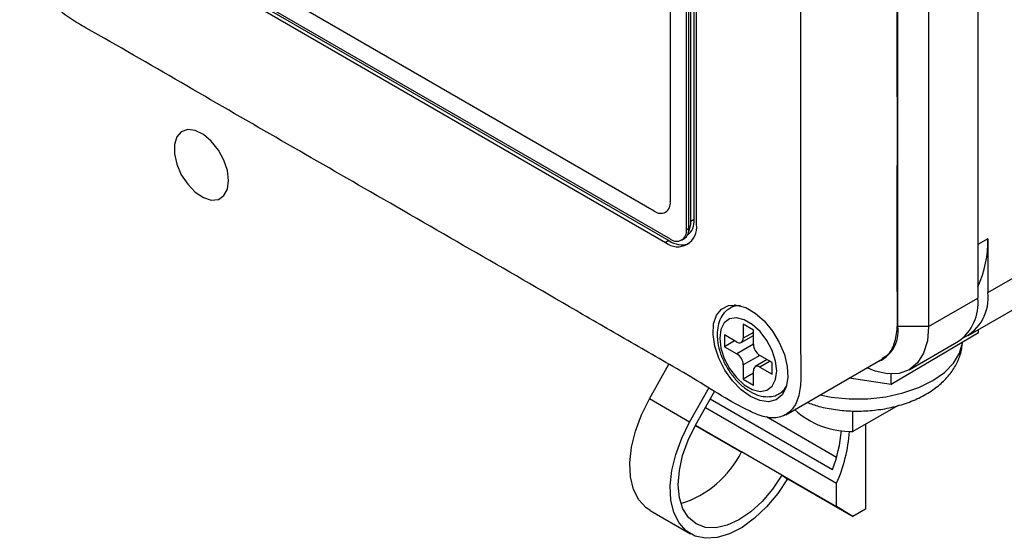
# Model space of a CAD drawing. Header units: inches. Extents: x 0.6 to 33.8, y 0 to 21.7.
# Tile 139 of 172: x 28.337 to 29.417, y 16.187 to 16.756. Entities that reach past the tile are written whole.
import ezdxf

# ---------------------------------------------------------------- set-up
doc = ezdxf.new("R2010")
doc.units = ezdxf.units.IN
doc.header["$MEASUREMENT"] = 0

msp = doc.modelspace()

# ---------------------------------------------------------------- linework, layer by layer
at = {"color": 7, "linetype": 'Continuous'}
for p, q in [((29.3878, 17.3096), (29.3878, 16.4505)), ((29.3003, 16.4194), (29.3003, 17.2785)), ((29.3339, 17.2785), (29.3339, 16.4194)), ((29.3878, 17.2508), (29.3878, 16.5093)), ((29.0684, 16.5256), (29.0684, 17.189)), ((29.071, 16.5271), (29.071, 17.1905)), ((29.0732, 16.5347), (29.0732, 17.1804)), ((29.0768, 16.5368), (29.0768, 17.1824)), ((29.0794, 16.5311), (29.0794, 17.1768)), ((29.0507, 17.1176), (29.0507, 16.5562)), ((29.033, 16.546), (28.4938, 16.8572)), ((28.4762, 16.847), (29.0507, 16.5154)), ((28.4865, 16.8344), (29.0456, 16.5116)), ((28.49, 16.8365), (29.0492, 16.5137)), ((29.3988, 16.4568), (29.6148, 16.5815)), ((29.3774, 16.4096), (29.6258, 16.553)), ((29.0768, 16.5368), (29.0732, 16.5347)), ((29.0684, 16.5256), (29.071, 16.5271)), ((29.0632, 16.5141), (29.0658, 16.5157)), ((29.3988, 16.5156), (29.3878, 16.5093)), ((29.3988, 16.5156), (29.3988, 16.4568)), ((29.0492, 16.5137), (29.0456, 16.5116)), ((29.3339, 16.4194), (29.3878, 16.4505)), ((29.1221, 16.4432), (29.1162, 16.4398)), ((29.1418, 16.4157), (29.1306, 16.4221)), ((29.1306, 16.4221), (29.1306, 16.4066)), ((29.3339, 16.4194), (29.3003, 16.4194)), ((29.1235, 16.4025), (29.1101, 16.4103)), ((29.1101, 16.4103), (29.1101, 16.3974)), ((29.1285, 16.402), (29.1418, 16.4097)), ((29.1418, 16.413), (29.1306, 16.4066)), ((29.1418, 16.4002), (29.1418, 16.4157)), ((29.3886, 16.4127), (29.2927, 16.3561)), ((29.3886, 16.4127), (29.3886, 16.4161)), ((29.1212, 16.4039), (29.1101, 16.3974)), ((29.1101, 16.3974), (29.1235, 16.3897)), ((29.1418, 16.4002), (29.1235, 16.3897)), ((29.3126, 16.3722), (29.3665, 16.4033)), ((29.1488, 16.3879), (29.1306, 16.3774)), ((29.1623, 16.3802), (29.1488, 16.3879)), ((29.0277, 16.3403), (29.049, 16.3782)), ((29.1306, 16.3774), (29.1306, 16.3619)), ((29.157, 16.3832), (29.1438, 16.3756)), ((29.16, 16.3815), (29.1488, 16.3751)), ((29.1488, 16.3751), (29.1623, 16.3673)), ((29.1623, 16.3673), (29.1623, 16.3802)), ((29.1772, 16.3229), (29.2833, 16.3841)), ((29.1418, 16.3683), (29.1306, 16.3619)), ((29.1418, 16.3554), (29.1418, 16.371)), ((29.2927, 16.3561), (29.2927, 16.3674)), ((29.1306, 16.3619), (29.1418, 16.3554)), ((29.2927, 16.3561), (29.2466, 16.363)), ((29.0719, 16.3148), (29.0932, 16.3526)), ((29.0782, 16.3114), (29.0994, 16.349)), ((29.1703, 16.346), (29.1762, 16.3494)), ((29.0719, 16.3148), (29.0277, 16.3403)), ((29.0944, 16.3402), (29.2286, 16.2627)), ((29.3004, 16.333), (29.2509, 16.3044)), ((29.0892, 16.3308), (29.233, 16.2478)), ((29.2509, 16.3044), (29.2509, 16.327)), ((29.078, 16.311), (29.1287, 16.2817)), ((29.0783, 16.3115), (29.233, 16.2222)), ((29.2328, 16.2761), (29.1561, 16.3204)), ((29.2648, 16.3125), (29.2648, 16.2194)), ((29.1731, 16.2565), (29.1289, 16.2821)), ((29.1731, 16.2565), (29.1792, 16.2527)), ((29.1792, 16.2526), (29.2507, 16.2113)), ((29.233, 16.2222), (29.233, 16.2478)), ((29.0286, 16.2179), (29.0728, 16.1924)), ((29.2507, 16.2113), (29.233, 16.2222)), ((29.2648, 16.2194), (29.2507, 16.2113))]:
    msp.add_line(p, q, dxfattribs=at)
at = {"color": 7, "linetype": 'Continuous', "flags": 128}
for points in [[(28.5665, 16.5794), (28.5652, 16.5903), (28.5613, 16.6019), (28.5553, 16.6129), (28.5475, 16.6225), (28.5388, 16.6299), (28.5299, 16.6342), (28.5216, 16.6353), (28.5146, 16.6329), (28.5096, 16.6272), (28.507, 16.6189), (28.507, 16.6086), (28.5096, 16.5972), (28.5146, 16.5858), (28.5216, 16.5753), (28.5299, 16.5668), (28.5388, 16.5609), (28.5475, 16.5581), (28.5553, 16.5588), (28.5613, 16.5629), (28.5652, 16.5699), (28.5665, 16.5794)], [(29.1386, 16.3427), (29.1283, 16.3501), (29.1188, 16.36), (29.1104, 16.3718), (29.1038, 16.3848), (29.0995, 16.3981), (29.0975, 16.4109), (29.0982, 16.4224), (29.1014, 16.4318), (29.1069, 16.4387), (29.1144, 16.4425), (29.1234, 16.443), (29.1334, 16.4402), (29.1437, 16.4343), (29.1537, 16.4256), (29.1627, 16.4146), (29.1702, 16.4021), (29.1757, 16.3889), (29.1789, 16.3758), (29.1796, 16.3635), (29.1776, 16.3529), (29.1733, 16.3447), (29.1667, 16.3393), (29.1584, 16.3371), (29.1488, 16.3383), (29.1386, 16.3427)], [(29.105, 16.4068), (29.1062, 16.3959), (29.1099, 16.3845), (29.1157, 16.3734), (29.1232, 16.3635), (29.1317, 16.3557), (29.1406, 16.3506), (29.1491, 16.3485), (29.1566, 16.3498), (29.1624, 16.3542), (29.1661, 16.3614), (29.1674, 16.3708), (29.1661, 16.3817), (29.1624, 16.3931), (29.1566, 16.4042), (29.1491, 16.4141), (29.1406, 16.4219), (29.1317, 16.427), (29.1232, 16.4291), (29.1157, 16.4278), (29.1099, 16.4234), (29.1062, 16.4162), (29.105, 16.4068)], [(29.3339, 16.4194), (29.3325, 16.4038), (29.3283, 16.3904), (29.3216, 16.3797), (29.3126, 16.3722), (29.3015, 16.3681), (29.2889, 16.3676), (29.2753, 16.3707), (29.2664, 16.3744)], [(29.2146, 16.3445), (29.227, 16.3422), (29.2469, 16.3403), (29.2671, 16.3404), (29.2869, 16.3426), (29.3057, 16.3467), (29.3231, 16.3526), (29.3384, 16.3602), (29.3512, 16.3692), (29.3611, 16.3793), (29.3677, 16.3903), (29.371, 16.4018), (29.3711, 16.4024)], [(29.0286, 16.2179), (29.024, 16.2211), (29.0161, 16.2298), (29.0104, 16.2411), (29.0072, 16.2548), (29.0064, 16.2703), (29.0082, 16.2872), (29.0124, 16.3049), (29.019, 16.3228), (29.0277, 16.3403)], [(29.1792, 16.2527), (29.1684, 16.2365), (29.1562, 16.2219), (29.143, 16.2094), (29.1293, 16.1994), (29.1155, 16.1923), (29.102, 16.1883), (29.0894, 16.1875), (29.0779, 16.19), (29.0681, 16.1956), (29.0603, 16.2043), (29.0546, 16.2156), (29.0514, 16.2293), (29.0506, 16.2448), (29.0524, 16.2617), (29.0566, 16.2794), (29.0632, 16.2973), (29.0719, 16.3148)], [(29.1731, 16.2565), (29.1629, 16.2413), (29.1514, 16.2278), (29.1389, 16.2164), (29.1259, 16.2076), (29.113, 16.2017), (29.1006, 16.199), (29.0891, 16.1995), (29.0791, 16.2032), (29.0708, 16.2101), (29.0646, 16.2197), (29.0608, 16.2319), (29.0594, 16.246), (29.0606, 16.2616), (29.0642, 16.2781), (29.0701, 16.2949), (29.0782, 16.3114)]]:
    msp.add_lwpolyline(points, dxfattribs=at)
at = {"color": 7, "linetype": 'Continuous'}
for centre, radius, start, end in [((29.0399, 16.5544), 0.0109, 230.7967, 9.214), ((29.057, 16.5349), 0.0199, 308.1998, 5.3989), ((29.0588, 16.5278), 0.0209, 230.7967, 9.214), ((29.0591, 16.5256), 0.012, 304.0564, 7.2558), ((29.0487, 16.5337), 0.0245, 332.5579, 2.2486), ((29.0576, 16.5238), 0.0109, 230.7967, 9.214), ((29.2822, 16.5126), 0.1166, 334.9097, 1.4924), ((29.0635, 16.534), 0.0249, 234.9366, 288.1796), ((29.3373, 16.4449), 0.0508, 305.0133, 6.2988), ((29.3505, 16.4508), 0.0487, 295.8149, 7.0766), ((29.126, 16.4224), 0.0199, 85.5763, 119.9788), ((29.2641, 16.4146), 0.0365, 289.4674, 7.532), ((29.1263, 16.4059), 0.00437, 230.7967, 9.214), ((29.1571, 16.4009), 0.0154, 182.6055, 237.3945), ((29.1153, 16.3767), 0.0154, 2.6055, 57.3945), ((29.1461, 16.3717), 0.00437, 50.7967, 189.214), ((29.1602, 16.3631), 0.0199, 300.5025, 334.4066), ((29.2486, 16.3953), 0.0908, 227.2665, 271.4638), ((29.073, 16.3206), 0.166, 339.6098, 354.7906), ((29.077, 16.3162), 0.1704, 336.3164, 356.109), ((29.028, 16.3332), 0.1131, 287.7038, 333.1202)]:
    msp.add_arc(centre, radius, start, end, dxfattribs=at)
for points, knots in [([(29.1934, 17.217), (29.1929, 17.2239), (29.1919, 17.2378), (29.1839, 17.2605), (29.1718, 17.282), (29.1562, 17.3003), (29.139, 17.3135), (29.0928, 17.3393), (28.9833, 17.4032), (28.8018, 17.5074), (28.6348, 17.6037), (28.5166, 17.6723), (28.4557, 17.7066), (28.4093, 17.7366), (28.3775, 17.7505), (28.3617, 17.7508), (28.3491, 17.7441), (28.3411, 17.7307), (28.3382, 17.7125), (28.3389, 17.6588), (28.3384, 17.5325), (28.339, 17.3227), (28.3387, 17.1358), (28.3388, 17.011), (28.3386, 16.9584), (28.3391, 16.9053), (28.3371, 16.8647), (28.3405, 16.8318), (28.3482, 16.8092), (28.3603, 16.7877), (28.3759, 16.7694), (28.3931, 16.7562), (28.4393, 16.7304), (28.5489, 16.6666), (28.7303, 16.5623), (28.8974, 16.4661), (29.0155, 16.3974), (29.0764, 16.3632), (29.1228, 16.3331), (29.1546, 16.3193), (29.1704, 16.3189), (29.183, 16.3257), (29.1911, 16.339), (29.194, 16.3572), (29.1932, 16.4109), (29.1937, 16.5372), (29.1931, 16.8174), (29.1933, 17.0571), (29.1934, 17.217)], [0, 0, 0, 0, 0.0051907, 0.01038, 0.0155512, 0.0207228, 0.0259232, 0.0311341, 0.0624012, 0.1249344, 0.1949712, 0.2133142, 0.2316575, 0.2500006, 0.2552036, 0.2603768, 0.2655497, 0.2707228, 0.2759231, 0.281134, 0.3124012, 0.3749344, 0.4449711, 0.4587284, 0.4724857, 0.4862433, 0.5000006, 0.5052034, 0.5103766, 0.5155494, 0.5207225, 0.5259231, 0.531134, 0.5624011, 0.6249343, 0.6949711, 0.7133141, 0.7316574, 0.7500005, 0.7552036, 0.7603768, 0.7655496, 0.7707227, 0.7759231, 0.781134, 0.8124011, 0.8749343, 1, 1, 1, 1]), ([(29.2828, 16.385), (29.2847, 16.3859), (29.291, 16.3887), (29.297, 16.4005), (29.3001, 16.4184), (29.2992, 16.4723), (29.2998, 16.5983), (29.2991, 16.8787), (29.2993, 17.1184), (29.2994, 17.2782)], [0, 0, 0, 0, 0.009803, 0.031651, 0.053615, 0.075623, 0.207679, 0.471787, 1, 1, 1, 1]), ([(29.1162, 16.4393), (29.1145, 16.4383), (29.1102, 16.4358), (29.1057, 16.4291), (29.1026, 16.4206), (29.1022, 16.4141), (29.102, 16.4109)], [0, 0, 0, 0, 0.185217, 0.455041, 0.729844, 1, 1, 1, 1]), ([(29.102, 16.4109), (29.1021, 16.4088), (29.1023, 16.4029), (29.1045, 16.3927), (29.1092, 16.3807), (29.1158, 16.3694), (29.1239, 16.3593), (29.1331, 16.3511), (29.1428, 16.3454), (29.1525, 16.3425), (29.1614, 16.3426), (29.1675, 16.344), (29.1699, 16.3459), (29.1702, 16.3461)], [0, 0, 0, 0, 0.058393, 0.165955, 0.27313, 0.380066, 0.487387, 0.595681, 0.705828, 0.805685, 0.899532, 0.989726, 1, 1, 1, 1]), ([(29.2005, 16.3364), (29.2048, 16.3348), (29.2148, 16.3313), (29.2318, 16.3282), (29.2507, 16.3266), (29.2698, 16.3271), (29.2885, 16.3296), (29.3066, 16.3342), (29.3235, 16.3409), (29.3382, 16.3494), (29.3504, 16.3593), (29.3599, 16.3703), (29.3665, 16.3822), (29.3703, 16.393), (29.3707, 16.3998), (29.3708, 16.4022)], [0, 0, 0, 0, 0.065317, 0.150008, 0.234366, 0.318658, 0.403278, 0.4886, 0.575117, 0.663144, 0.742666, 0.818601, 0.890999, 0.961001, 1, 1, 1, 1])]:
    msp.add_open_spline(points, degree=3, knots=knots, dxfattribs=at)

doc.saveas('drawing.dxf')
